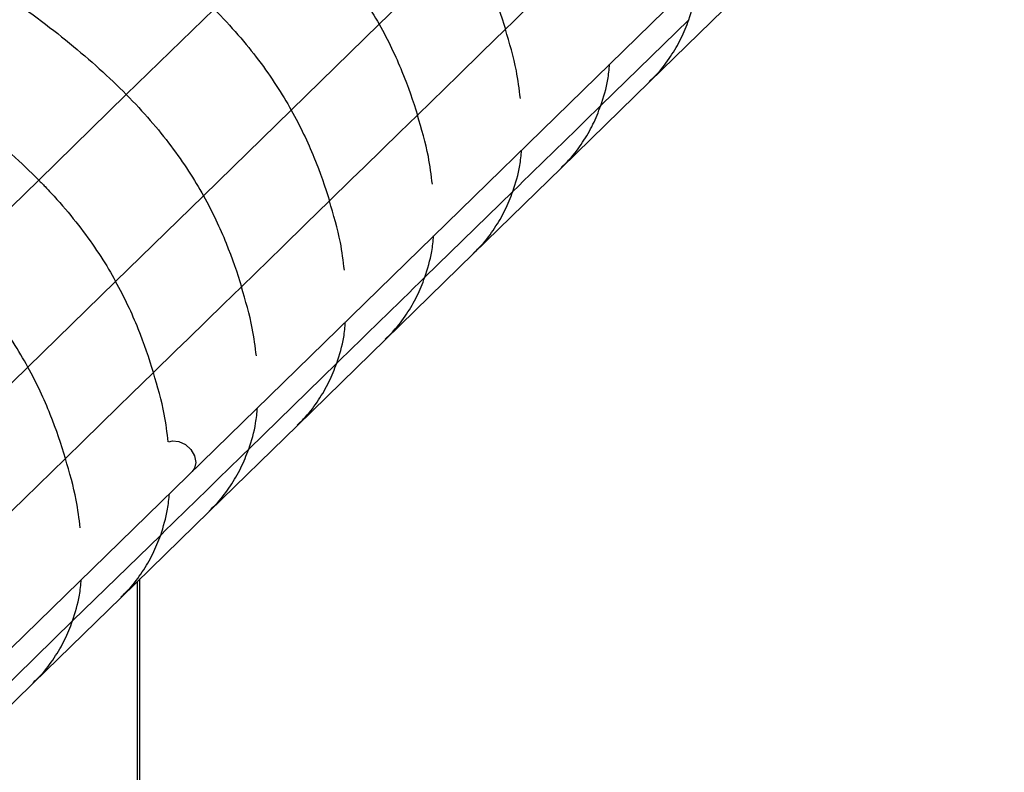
# Paper-space layout '_Trimetric' of a CAD drawing. Header units: millimetres. Extents: x -826 to 1033, y -202 to 1013.
# Tile 17 of 19: x 884 to 1013, y 239 to 338. Entities that reach past the tile are written whole.
import ezdxf

# ---------------------------------------------------------------- set-up
doc = ezdxf.new("R2010")
doc.units = ezdxf.units.MM

psp = doc.layouts.new('_Trimetric')

# ---------------------------------------------------------------- linework, layer by layer
at = {"color": 7, "linetype": 'Continuous', "lineweight": 25}
for p, q in [((799.64, 174.84), (1013.19, 383.26)), ((942.55, 349.16), (930.98, 337.87)), ((966.52, 330.28), (978.2, 341.68)), ((909.28, 339.87), (897.74, 328.61)), ((971.71, 338.47), (960.14, 327.17)), ((930.98, 337.87), (919.42, 326.58)), ((954.95, 318.98), (966.52, 330.28)), ((897.74, 328.62), (886.22, 317.37)), ((919.42, 326.58), (907.88, 315.31)), ((943.38, 307.69), (954.95, 318.98)), ((874.7, 306.12), (886.22, 317.37)), ((907.88, 315.31), (896.34, 304.05)), ((948.57, 315.88), (937, 304.59)), ((931.81, 296.39), (943.38, 307.69)), ((884.8, 292.78), (896.34, 304.05)), ((920.23, 285.1), (931.81, 296.4)), ((873.25, 281.51), (884.8, 292.78)), ((925.42, 293.29), (913.84, 281.98)), ((908.65, 273.79), (920.23, 285.1)), ((897.07, 262.48), (908.65, 273.79)), ((890.67, 259.37), (902.26, 270.67)), ((899.19, 35.97), (899.19, 264.56)), ((899.54, 36.69), (899.54, 264.9)), ((885.48, 251.18), (897.06, 262.48)), ((879.09, 248.06), (890.67, 259.37)), ((873.9, 239.87), (885.48, 251.18))]:
    psp.add_line(p, q, dxfattribs=at)
at = {"color": 7, "linetype": 'Continuous', "lineweight": 25, "flags": 128}
for points in [[(959.16, 348.51), (956.75, 346.15), (952.17, 341.68), (951.45, 340.98), (948.59, 338.19), (947.59, 337.21)], [(947.59, 337.21), (944.5, 334.2), (941.41, 331.19), (936.02, 325.92)], [(936.02, 325.92), (933.68, 323.64), (929.07, 319.13), (927.37, 317.48), (924.45, 314.63)], [(924.45, 314.63), (921.36, 311.61), (918.27, 308.6), (912.88, 303.33)], [(912.88, 303.33), (910.54, 301.06), (905.93, 296.55), (904.23, 294.9), (901.31, 292.04)], [(889.74, 280.75), (892.07, 283.03), (896.69, 287.53), (898.38, 289.19), (901.31, 292.04)], [(903.34, 282.92), (903.82, 283.05), (904.66, 282.98)], [(904.66, 282.98), (905.51, 282.59), (906.23, 281.93), (906.71, 281.1), (906.88, 280.24), (906.71, 279.46), (906.41, 279.05)], [(878.17, 269.46), (881.26, 272.47), (884.35, 275.49), (889.74, 280.75)]]:
    psp.add_lwpolyline(points, dxfattribs=at)
at = {"color": 7, "linetype": 'Continuous', "lineweight": 25}
for points, knots in [([(920.83, 351.15), (923.08, 348.88), (925.02, 346.63), (928.37, 342.19), (929.79, 340), (930.98, 337.87)], [0, 0, 0, 0, 0.5, 0.5, 1, 1, 1, 1]), ([(942.55, 349.16), (943.75, 347.03), (944.73, 344.95), (946.37, 340.96), (947.03, 339.04), (947.59, 337.21)], [0, 0, 0, 0, 0.5, 0.5, 1, 1, 1, 1]), ([(971.71, 338.47), (972.07, 339.58), (972.62, 341.31), (972.79, 343.21), (972.85, 343.9)], [0, 0, 0, 0, 0.641627, 1, 1, 1, 1]), ([(881.55, 341.94), (884.62, 339.81), (887.55, 337.61), (892.99, 333.15), (895.5, 330.89), (897.74, 328.62)], [0, 0, 0, 0, 0.5, 0.5, 1, 1, 1, 1]), ([(909.28, 339.87), (911.52, 337.6), (913.46, 335.35), (916.82, 330.9), (918.23, 328.71), (919.42, 326.58)], [0, 0, 0, 0, 0.5, 0.5, 1, 1, 1, 1]), ([(966.49, 330.32), (966.86, 330.67), (967.92, 331.67), (969.32, 333.58), (970.72, 335.93), (971.39, 337.63), (971.71, 338.47)], [0, 0, 0, 0, 0.161656, 0.451492, 0.730841, 1, 1, 1, 1]), ([(930.98, 337.87), (932.18, 335.74), (933.16, 333.66), (934.8, 329.67), (935.46, 327.75), (936.02, 325.92)], [0, 0, 0, 0, 0.5, 0.5, 1, 1, 1, 1]), ([(949.56, 328.12), (949.41, 329.33), (949.04, 332.35), (948.13, 335.39), (947.59, 337.22)], [0, 0, 0, 0, 0.401907, 1, 1, 1, 1]), ([(960.14, 327.17), (960.5, 328.29), (961.05, 330.02), (961.22, 331.92), (961.28, 332.6)], [0, 0, 0, 0, 0.641488, 1, 1, 1, 1]), ([(886.22, 317.37), (883.98, 319.64), (881.47, 321.9), (876.02, 326.35), (873.08, 328.55), (870.01, 330.68)], [0, 0, 0, 0, 0.5, 0.5, 1, 1, 1, 1]), ([(897.74, 328.62), (899.99, 326.34), (901.93, 324.09), (905.27, 319.64), (906.68, 317.45), (907.88, 315.31)], [0, 0, 0, 0, 0.5, 0.5, 1, 1, 1, 1]), ([(919.42, 326.58), (920.62, 324.45), (921.59, 322.37), (923.23, 318.38), (923.89, 316.46), (924.45, 314.63)], [0, 0, 0, 0, 0.5, 0.5, 1, 1, 1, 1]), ([(954.91, 319.02), (955.29, 319.38), (956.35, 320.37), (957.75, 322.28), (959.15, 324.63), (959.81, 326.34), (960.14, 327.17)], [0, 0, 0, 0, 0.161666, 0.451498, 0.730844, 1, 1, 1, 1]), ([(937.99, 316.82), (937.84, 318.03), (937.47, 321.05), (936.56, 324.1), (936.02, 325.92)], [0, 0, 0, 0, 0.401838, 1, 1, 1, 1]), ([(948.57, 315.88), (948.93, 316.99), (949.48, 318.72), (949.65, 320.63), (949.71, 321.31)], [0, 0, 0, 0, 0.641349, 1, 1, 1, 1]), ([(886.22, 317.37), (886.24, 317.35), (886.26, 317.33), (886.29, 317.3), (886.35, 317.25), (886.47, 317.12), (886.71, 316.87), (887.19, 316.38), (887.59, 315.95), (888.37, 315.1), (888.88, 314.54), (890.34, 312.85), (891.24, 311.73), (893.74, 308.39), (895.15, 306.19), (896.34, 304.05)], [0, 0, 0, 0, 0.003906, 0.003906, 0.007812, 0.015625, 0.03125, 0.0625, 0.125, 0.125, 0.25, 0.25, 0.5, 0.5, 1, 1, 1, 1]), ([(907.88, 315.31), (909.07, 313.17), (910.04, 311.09), (911.67, 307.09), (912.32, 305.17), (912.88, 303.33)], [0, 0, 0, 0, 0.5, 0.5, 1, 1, 1, 1]), ([(926.42, 305.53), (926.27, 306.74), (925.9, 309.76), (924.99, 312.8), (924.45, 314.63)], [0, 0, 0, 0, 0.401769, 1, 1, 1, 1]), ([(943.34, 307.73), (943.72, 308.08), (944.78, 309.08), (946.18, 310.99), (947.58, 313.34), (948.24, 315.04), (948.57, 315.88)], [0, 0, 0, 0, 0.161648, 0.451487, 0.730839, 1, 1, 1, 1]), ([(937, 304.59), (937.35, 305.7), (937.91, 307.43), (938.08, 309.33), (938.14, 310.02)], [0, 0, 0, 0, 0.641211, 1, 1, 1, 1]), ([(884.8, 292.78), (883.62, 294.93), (882.22, 297.13), (878.88, 301.59), (876.94, 303.85), (874.7, 306.12)], [0, 0, 0, 0, 0.5, 0.5, 1, 1, 1, 1]), ([(931.77, 296.43), (932.15, 296.79), (933.2, 297.78), (934.61, 299.69), (936, 302.04), (936.67, 303.75), (937, 304.59)], [0, 0, 0, 0, 0.161666, 0.451498, 0.730844, 1, 1, 1, 1]), ([(901.31, 292.04), (900.75, 293.88), (900.11, 295.81), (898.49, 299.82), (897.52, 301.91), (896.34, 304.05)], [0, 0, 0, 0, 0.5, 0.5, 1, 1, 1, 1]), ([(914.84, 294.23), (914.69, 295.44), (914.32, 298.46), (913.42, 301.51), (912.88, 303.33)], [0, 0, 0, 0, 0.401701, 1, 1, 1, 1]), ([(925.42, 293.29), (925.78, 294.4), (926.34, 296.13), (926.5, 298.04), (926.56, 298.72)], [0, 0, 0, 0, 0.641072, 1, 1, 1, 1]), ([(889.74, 280.75), (889.19, 282.59), (888.55, 284.52), (886.94, 288.55), (885.98, 290.64), (884.8, 292.78)], [0, 0, 0, 0, 0.5, 0.5, 1, 1, 1, 1]), ([(920.2, 285.13), (920.57, 285.49), (921.63, 286.49), (923.03, 288.39), (924.43, 290.75), (925.1, 292.45), (925.42, 293.29)], [0, 0, 0, 0, 0.1616484, 0.4514872, 0.7308389, 1, 1, 1, 1]), ([(903.26, 282.92), (903.11, 284.13), (902.74, 287.15), (901.85, 290.21), (901.31, 292.04)], [0, 0, 0, 0, 0.401625, 1, 1, 1, 1]), ([(913.84, 281.98), (914.2, 283.09), (914.75, 284.83), (914.92, 286.73), (914.98, 287.42)], [0, 0, 0, 0, 0.640934, 1, 1, 1, 1]), ([(908.62, 273.83), (908.99, 274.19), (910.05, 275.18), (911.45, 277.09), (912.85, 279.44), (913.52, 281.15), (913.84, 281.98)], [0, 0, 0, 0, 0.1616659, 0.4514983, 0.7308435, 1, 1, 1, 1]), ([(891.68, 271.62), (891.53, 272.83), (891.16, 275.85), (890.27, 278.92), (889.74, 280.75)], [0, 0, 0, 0, 0.401609, 1, 1, 1, 1]), ([(902.26, 270.67), (902.61, 271.79), (903.17, 273.52), (903.34, 275.43), (903.4, 276.11)], [0, 0, 0, 0, 0.640795, 1, 1, 1, 1]), ([(897.03, 262.52), (897.41, 262.88), (898.46, 263.87), (899.86, 265.78), (901.26, 268.13), (901.93, 269.84), (902.26, 270.67)], [0, 0, 0, 0, 0.161729, 0.451541, 0.730865, 1, 1, 1, 1]), ([(890.67, 259.37), (891.03, 260.48), (891.58, 262.21), (891.75, 264.12), (891.82, 264.8)], [0, 0, 0, 0, 0.640739, 1, 1, 1, 1]), ([(885.45, 251.21), (885.82, 251.57), (886.88, 252.57), (888.28, 254.47), (889.68, 256.83), (890.35, 258.53), (890.67, 259.37)], [0, 0, 0, 0, 0.161748, 0.451552, 0.73087, 1, 1, 1, 1])]:
    psp.add_open_spline(points, degree=3, knots=knots, dxfattribs=at)
for points in [[(948.57, 315.88), (952.43, 319.65), (956.28, 323.41), (960.14, 327.17)], [(925.42, 293.29), (929.28, 297.05), (933.14, 300.82), (937, 304.59)], [(902.26, 270.68), (906.12, 274.45), (909.98, 278.21), (913.84, 281.98)]]:
    psp.add_open_spline(points, degree=3, dxfattribs=at)

doc.saveas('drawing.dxf')
